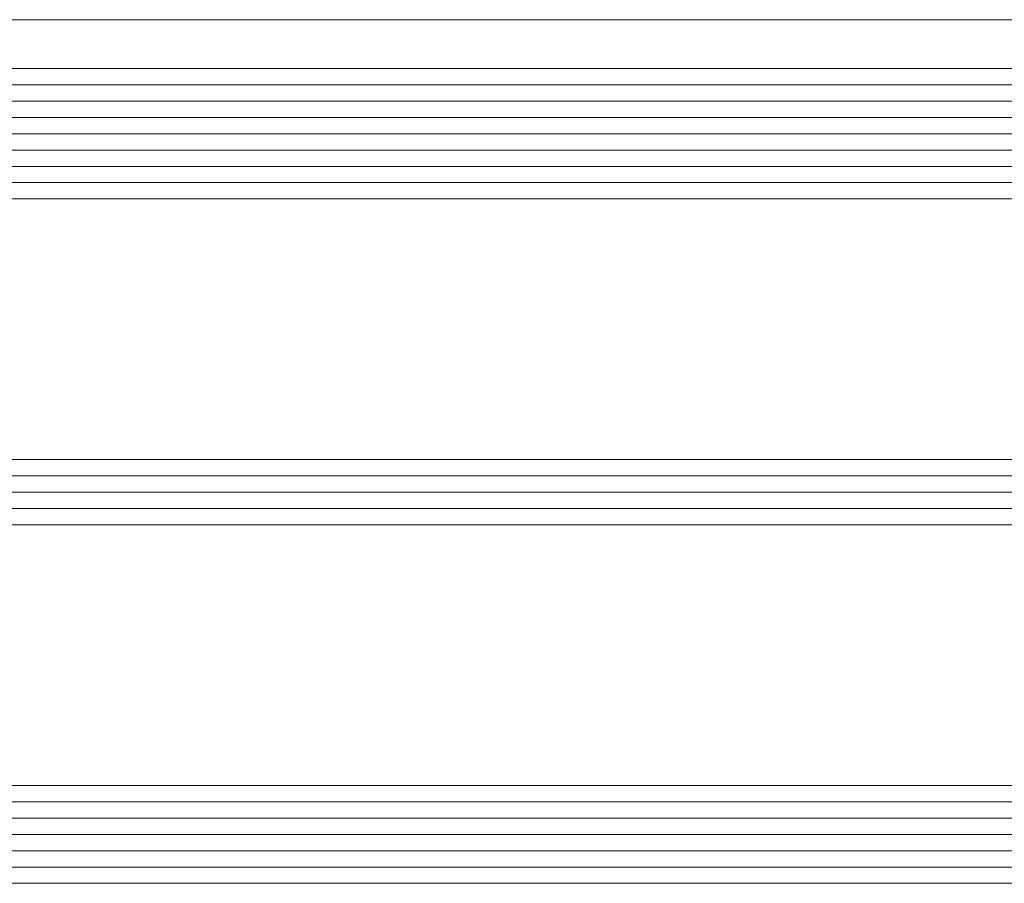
# Model space of a CAD drawing. Header units: millimetres. Extents: x -469965 to -394737, y -22321 to 14469.
# Tile 127 of 256: x -431696 to -431635, y -20057 to -20004. Entities that reach past the tile are written whole.
import ezdxf

# ---------------------------------------------------------------- set-up
doc = ezdxf.new("R2010")
doc.units = ezdxf.units.MM
doc.header["$MEASUREMENT"] = 0
doc.layers.add('New_A-13-UKS_Pen_No__250', color=7, linetype='Continuous', lineweight=13)

msp = doc.modelspace()

# ---------------------------------------------------------------- linework, layer by layer
at = {"layer": 'New_A-13-UKS_Pen_No__250', "color": 7, "linetype": 'Continuous', "lineweight": 13}
for p, q in [((-432496.945, -20004.096), (-431624.845, -20004.096)), ((-431611.845, -20007.096), (-432496.945, -20007.096)), ((-431611.845, -20008.096), (-432496.945, -20008.096)), ((-431611.845, -20009.096), (-432496.945, -20009.096)), ((-431611.845, -20010.096), (-432496.945, -20010.096)), ((-431611.845, -20011.096), (-432496.945, -20011.096)), ((-431611.845, -20012.096), (-432496.945, -20012.096)), ((-431611.845, -20013.096), (-432496.945, -20013.096)), ((-431611.845, -20014.096), (-432496.945, -20014.096)), ((-431611.845, -20015.096), (-432496.945, -20015.096)), ((-431611.845, -20031.096), (-432496.945, -20031.096)), ((-431611.845, -20032.096), (-432496.945, -20032.096)), ((-431611.845, -20033.096), (-432496.945, -20033.096)), ((-431611.845, -20034.096), (-432496.945, -20034.096)), ((-431611.845, -20035.096), (-432496.945, -20035.096)), ((-431611.845, -20051.096), (-432496.945, -20051.096)), ((-431611.845, -20052.096), (-432496.945, -20052.096)), ((-431611.845, -20053.096), (-432496.945, -20053.096)), ((-431611.845, -20054.096), (-432496.945, -20054.096)), ((-431611.845, -20055.096), (-432496.945, -20055.096)), ((-431611.845, -20056.096), (-432496.945, -20056.096)), ((-431611.845, -20057.096), (-432496.945, -20057.096))]:
    msp.add_line(p, q, dxfattribs=at)

doc.saveas('drawing.dxf')
